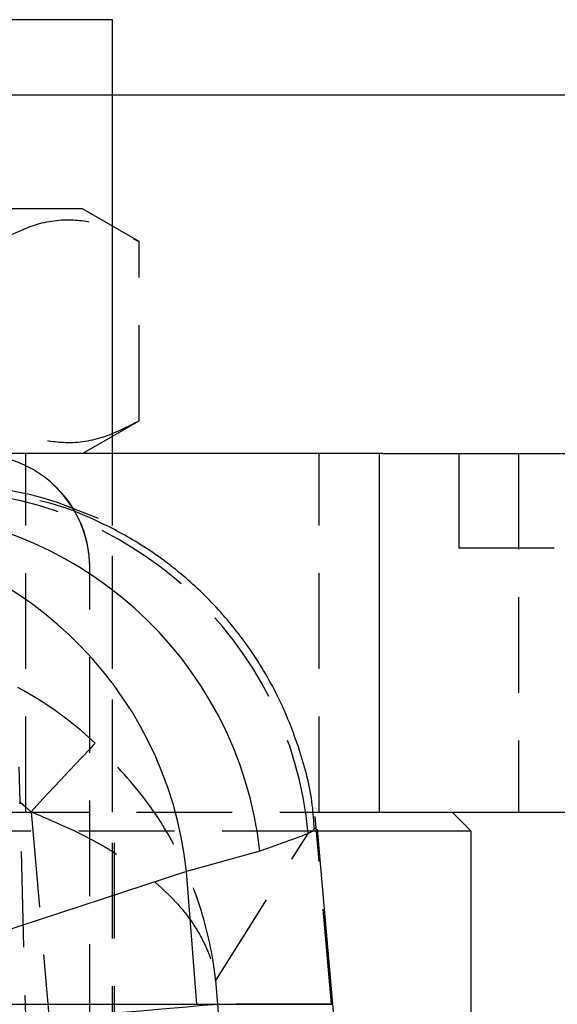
# Model space of a CAD drawing. Extents: x 59 to 746, y 13 to 589.
# Tile 17 of 46: x 248 to 262, y 156 to 182. Entities that reach past the tile are written whole.
import ezdxf

# ---------------------------------------------------------------- set-up
doc = ezdxf.new("R2010")
doc.units = 0
doc.header["$LTSCALE"] = 2
doc.linetypes.add('HIDDEN', pattern=[1.905, 1.27, -0.635])
doc.layers.get('0').update_dxf_attribs({"linetype": 'CONTINUOUS'})

msp = doc.modelspace()

# ---------------------------------------------------------------- linework, layer by layer
at = {"color": 7, "linetype": 'CONTINUOUS'}
for p, q in [((250.050009, 182.247993), (243.573629, 182.247993)), ((250.050009, 180.247995), (250.050009, 182.247993)), ((306.354537, 180.247995), (241.795854, 180.247995)), ((257.225753, 170.722995), (241.795854, 170.722995)), ((257.140028, 161.197994), (257.140028, 170.722995)), ((257.225753, 170.722995), (282.419772, 170.722995)), ((255.465047, 161.197994), (257.140028, 161.197994)), ((257.140028, 161.197994), (278.019237, 161.197994)), ((259.575009, 160.697995), (259.075008, 161.197994)), ((255.404019, 160.745969), (255.398526, 160.742303)), ((255.902902, 156.098897), (255.495913, 160.750824)), ((259.575009, 160.697995), (255.500534, 160.697995)), ((259.575009, 139.297994), (259.575009, 160.697995)), ((253.961398, 160.168145), (252.013617, 159.622397)), ((252.013617, 159.622397), (241.820966, 156.290771)), ((252.291354, 156.098897), (252.013617, 159.622397)), ((241.836091, 156.098897), (252.291354, 156.098897))]:
    msp.add_line(p, q, dxfattribs=at)
at = {"color": 7, "linetype": 'HIDDEN'}
for p, q in [((250.050009, 119.747995), (250.050009, 180.247995)), ((250.050009, 170.722995), (250.050009, 180.247995)), ((249.245853, 177.222996), (237.245851, 177.222996)), ((250.751405, 176.353762), (249.245853, 177.222996)), ((250.751405, 171.592227), (250.751405, 176.353762)), ((249.245853, 170.722995), (250.751405, 171.592227)), ((247.74585, 161.197994), (247.74585, 170.722995)), ((250.050009, 161.197994), (250.050009, 170.722995)), ((255.539731, 161.197994), (255.539731, 170.722995)), ((259.245855, 170.722995), (259.245855, 168.222994)), ((260.835965, 170.722995), (260.835965, 161.197994)), ((259.245855, 168.222994), (279.245854, 168.222994)), ((249.442444, 167.697995), (249.44424, 167.697995)), ((249.442444, 132.297995), (249.442444, 167.697995)), ((249.44424, 132.297995), (249.44424, 167.697995)), ((247.59416, 161.468917), (247.568217, 162.409803)), ((247.89456, 149.997995), (247.59416, 161.468917)), ((227.825009, 161.197994), (255.465047, 161.197994)), ((247.881998, 161.213097), (248.364207, 155.706696)), ((250.100006, 138.797995), (250.100006, 161.197994)), ((255.458609, 160.782399), (255.427775, 161.083311)), ((255.500534, 160.697995), (227.825009, 160.697995)), ((252.788418, 156.727005), (255.245523, 160.635937)), ((255.458609, 160.782399), (255.404019, 160.745969)), ((255.86797, 156.098897), (255.458609, 160.782399)), ((252.843424, 156.098897), (252.788418, 156.727005)), ((255.86797, 156.098897), (252.843424, 156.098897))]:
    msp.add_line(p, q, dxfattribs=at)
at = {"color": 8, "linetype": 'CONTINUOUS'}
msp.add_line((252.291354, 156.098897), (255.902902, 156.098897), dxfattribs=at)
at = {"color": 7, "linetype": 'HIDDEN', "flags": 128}
for points in [[(249.677767, 168.998024), (248.587442, 169.423825), (248.146658, 169.555648)], [(249.586367, 163.033824), (249.533934, 162.977869), (249.423598, 162.860046), (249.259231, 162.684485), (249.046595, 162.457341), (248.793145, 162.186577), (248.507765, 161.881686), (248.200459, 161.553355), (247.881998, 161.213097)], [(247.59416, 161.468917), (247.739722, 161.342861), (247.881998, 161.213097)], [(252.843424, 156.098897), (252.724967, 156.088534), (252.44807, 156.064295), (252.022795, 156.027062), (251.464597, 155.978188), (250.793758, 155.919448), (250.034654, 155.852977), (249.214874, 155.78119), (248.364207, 155.706696)]]:
    msp.add_lwpolyline(points, dxfattribs=at)
at = {"color": 7, "linetype": 'HIDDEN'}
for centre, radius, start, end in [((246.442446, 167.697995), 3, 0.0161855, 90), ((245.270281, 159.729404), 10.016349, 5.1926756, 89.8698533), ((246.44424, 167.697995), 3, 0.0161855, 30.308154)]:
    msp.add_arc(centre, radius, start, end, dxfattribs=at)
at = {"color": 7, "linetype": 'CONTINUOUS'}
for centre, radius, start, end in [((246.44424, 167.697995), 3, 30.308154, 90), ((245.50808, 159.930281), 9.98047, 74.6702318, 91.2037856), ((243.861386, 159.039486), 10.16288, 6.3762524, 90.0177048), ((241.952908, 158.551806), 10.117512, 6.0741612, 87.1289416), ((186.169274, 149.997995), 70, 355, 5)]:
    msp.add_arc(centre, radius, start, end, dxfattribs=at)
at = {"color": 7, "linetype": 'HIDDEN'}
for centre, major_axis, ratio, start_param, end_param in [((242.749934, 155.718505), (5.307617, 8.490554), 0.998701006, 6.090054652, 6.840704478), ((183.051926, 149.997995), (70.058089, 0), 0.999170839, 6.195918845, 6.37045177)]:
    msp.add_ellipse(centre, major_axis=major_axis, ratio=ratio, start_param=start_param, end_param=end_param, dxfattribs=at)
for points, knots in [([(246.998628, 176.353762), (247.324341, 176.521444), (247.98283, 176.860444), (248.958464, 176.984465), (249.891118, 176.802439), (250.462897, 176.504232), (250.751405, 176.353762)], [0, 0, 0, 0, 0.264601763, 0.53494195, 0.765340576, 1, 1, 1, 1]), ([(250.751405, 171.592227), (250.425693, 171.424545), (249.767207, 171.085545), (248.791573, 170.961526), (247.858915, 171.143553), (247.287137, 171.441758), (246.998628, 171.592227)], [0, 0, 0, 0, 0.264602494, 0.534942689, 0.765340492, 1, 1, 1, 1]), ([(252.788418, 156.727005), (252.787766, 156.733152), (252.78615, 156.748368), (252.780337, 156.801618), (252.759215, 156.982941), (252.65131, 157.73297), (252.231313, 159.331362), (251.213037, 161.331983), (250.055464, 162.543049), (249.586367, 163.033824)], [0, 0, 0, 0, 0.002666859, 0.006601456, 0.023095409, 0.081400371, 0.332969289, 0.729691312, 1, 1, 1, 1]), ([(247.881998, 161.213097), (248.476553, 160.95978), (249.224728, 160.641012), (250.526572, 159.886023), (251.407578, 159.207079), (252.113442, 158.372147), (252.43055, 157.856571), (252.60972, 157.439643), (252.69293, 157.181128), (252.734753, 157.017291), (252.757078, 156.912729), (252.769581, 156.845854), (252.776866, 156.803055), (252.781229, 156.77566), (252.784078, 156.756986), (252.785764, 156.745545), (252.787174, 156.735823), (252.787888, 156.730763), (252.788418, 156.727005)], [0, 0, 0, 0, 0.22845804, 0.28748687, 0.570232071, 0.679978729, 0.802054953, 0.874941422, 0.920394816, 0.949180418, 0.96751927, 0.97923065, 0.986716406, 0.991503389, 0.994565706, 0.997169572, 0.997898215, 1, 1, 1, 1])]:
    msp.add_open_spline(points, degree=3, knots=knots, dxfattribs=at)
at = {"color": 7, "linetype": 'CONTINUOUS'}
msp.add_open_spline([(255.411106, 160.746583), (255.397099, 160.96431), (255.351341, 161.675591), (255.035208, 162.882478), (254.472299, 164.300248), (253.693204, 165.598757), (252.778319, 166.717854), (251.760753, 167.654041), (250.677121, 168.413546), (249.559546, 168.987915), (248.701316, 169.333858), (248.220314, 169.449145), (248.120581, 169.473049)], degree=3, knots=[0, 0, 0, 0, 0.0538768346, 0.1760072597, 0.3060042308, 0.4300100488, 0.5485893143, 0.6622300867, 0.7711177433, 0.8751959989, 0.9741226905, 1, 1, 1, 1], dxfattribs=at)
at = {"color": 8, "linetype": 'CONTINUOUS'}
msp.add_open_spline([(255.398526, 160.742303), (255.389324, 160.717883), (255.373711, 160.676446), (254.768584, 160.4516), (254.230462, 160.262631), (253.961398, 160.168145)], degree=3, knots=[0, 0, 0, 0, 0.417781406, 0.708888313, 1, 1, 1, 1], dxfattribs=at)

doc.saveas('drawing.dxf')
